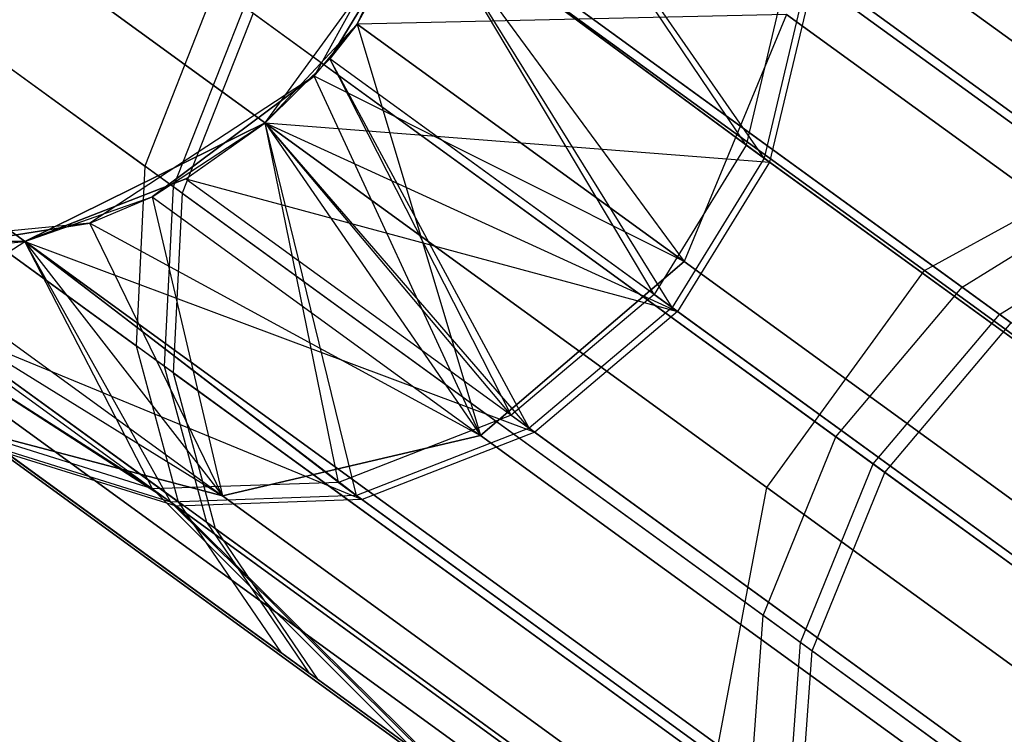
# Model space of a CAD drawing. Extents: x 0.3 to 7.1, y -3.38 to 3.38.
# Tile 174 of 256: x 1.05 to 1.22, y 1.75 to 1.88. Entities that reach past the tile are written whole.
import ezdxf

# ---------------------------------------------------------------- set-up
doc = ezdxf.new("R2010")
doc.units = 0
doc.header["$LTSCALE"] = 2.54
doc.layers.get('0').update_dxf_attribs({"linetype": 'CONTINUOUS'})

# ---------------------------------------------------------------- blocks, each defined once
blk = doc.blocks.new('SINGLES_AVVSTL_STL')
at = {"color": 0}
for p, q in [((1.24987, 1.8594, 18.82238), (1.06698, 1.99228, 18.18148)), ((1.24987, 1.8594, 18.82238), (1.06698, 1.99228, 18.18148)), ((1.06698, 1.99228, 22.50739), (1.24987, 1.8594, 21.86649)), ((1.06698, 1.99228, 22.50739), (1.24987, 1.8594, 21.86649)), ((1.20878, 1.83687, 18.83209), (1.02453, 1.97073, 18.18647)), ((1.20878, 1.83687, 18.83209), (1.02453, 1.97073, 18.18647)), ((1.02453, 1.97073, 22.5024), (1.20878, 1.83687, 21.85677)), ((1.02453, 1.97073, 22.5024), (1.20878, 1.83687, 21.85677)), ((1.17693, 1.85929, 52.5138), (1.1264, 1.93433, 51.88278)), ((1.17693, 1.85929, 52.5138), (1.1264, 1.93433, 51.88278)), ((1.18014, 1.85696, 59.41555), (1.1264, 1.93433, 58.76742)), ((1.18014, 1.85696, 59.41555), (1.1264, 1.93433, 58.76742)), ((1.18064, 1.79815, 18.83209), (0.9964, 1.93201, 18.18647)), ((1.18064, 1.79815, 18.83209), (0.9964, 1.93201, 18.18647)), ((0.9964, 1.93201, 22.5024), (1.18064, 1.79815, 21.85677)), ((0.9964, 1.93201, 22.5024), (1.18064, 1.79815, 21.85677)), ((1.24342, 1.85125, 53.21568), (1.13328, 1.93127, 52.89152)), ((1.24342, 1.85125, 53.21568), (1.13328, 1.93127, 52.89152)), ((1.25009, 1.84641, 60.11702), (1.13835, 1.92759, 59.79373)), ((1.25009, 1.84641, 60.11702), (1.13835, 1.92759, 59.79373)), ((1.13991, 1.92645, 56.53575), (1.25216, 1.8449, 56.2127)), ((1.13991, 1.92645, 56.53575), (1.25216, 1.8449, 56.2127)), ((1.12303, 1.91342, 1.70622), (1.09977, 1.87159, 1.70622)), ((1.12303, 1.91342, 1.70622), (1.09977, 1.87159, 1.70622)), ((1.2155, 1.8339, 53.22177), (1.10486, 1.91428, 52.89613)), ((1.2155, 1.8339, 53.22177), (1.10486, 1.91428, 52.89613)), ((1.10744, 1.88091, 17.50622), (1.12303, 1.91342, 17.50622)), ((1.12303, 1.91342, 1.70622), (1.10744, 1.88091, 17.50622)), ((1.12303, 1.91342, 1.70622), (1.10744, 1.88091, 17.50622)), ((1.10744, 1.88091, 17.50622), (1.12303, 1.91342, 17.50622)), ((0.99009, 1.91324, 52.55548), (1.06954, 1.85551, 52.89401)), ((0.99009, 1.91324, 52.55548), (1.06954, 1.85551, 52.89401)), ((1.07462, 1.85182, 59.79626), (0.99351, 1.91075, 59.45836)), ((1.07462, 1.85182, 59.79626), (0.99351, 1.91075, 59.45836)), ((1.07619, 1.85068, 56.5332), (0.99456, 1.90999, 56.87096)), ((1.07619, 1.85068, 56.5332), (0.99456, 1.90999, 56.87096)), ((1.2222, 1.82903, 60.12318), (1.10995, 1.91058, 59.79841)), ((1.2222, 1.82903, 60.12318), (1.10995, 1.91058, 59.79841)), ((1.11153, 1.90944, 56.53104), (1.22428, 1.82752, 56.2065)), ((1.11153, 1.90944, 56.53104), (1.22428, 1.82752, 56.2065)), ((1.09103, 1.86326, 57.56742), (1.11916, 1.90198, 57.56742)), ((1.09103, 1.86326, 57.56742), (1.11916, 1.90198, 57.56742)), ((1.11916, 1.90198, 51.88278), (1.10256, 1.87472, 51.88278)), ((1.11916, 1.90198, 51.88278), (1.10256, 1.87472, 51.88278)), ((1.10256, 1.87472, 58.76742), (1.11916, 1.90198, 58.76742)), ((1.11916, 1.90198, 57.56742), (1.10256, 1.87472, 58.76742)), ((1.11916, 1.90198, 57.56742), (1.10256, 1.87472, 58.76742)), ((1.10256, 1.87472, 58.76742), (1.11916, 1.90198, 58.76742)), ((1.10744, 1.88091, 23.18265), (1.11916, 1.90198, 51.88278)), ((1.10744, 1.88091, 23.18265), (1.11916, 1.90198, 51.88278)), ((1.10744, 1.88091, 23.18265), (1.11916, 1.90198, 23.18265)), ((1.10744, 1.88091, 23.18265), (1.11916, 1.90198, 23.18265)), ((1.11916, 1.90198, 23.18265), (1.16586, 1.83847, 22.54658)), ((1.11916, 1.90198, 23.18265), (1.16586, 1.83847, 22.54658)), ((1.17693, 1.85929, 52.5138), (1.11916, 1.90198, 51.88278)), ((1.17693, 1.85929, 52.5138), (1.11916, 1.90198, 51.88278)), ((1.16051, 1.83262, 52.51326), (1.11916, 1.90198, 51.88278)), ((1.16051, 1.83262, 52.51326), (1.11916, 1.90198, 51.88278)), ((1.18014, 1.85696, 59.41555), (1.11916, 1.90198, 58.76742)), ((1.18014, 1.85696, 59.41555), (1.11916, 1.90198, 58.76742)), ((1.16371, 1.83029, 59.41499), (1.11916, 1.90198, 58.76742)), ((1.16371, 1.83029, 59.41499), (1.11916, 1.90198, 58.76742)), ((1.11916, 1.90198, 57.56742), (1.18113, 1.85624, 56.91411)), ((1.11916, 1.90198, 57.56742), (1.18113, 1.85624, 56.91411)), ((1.18467, 1.892, 52.51676), (1.17693, 1.85929, 52.5138)), ((1.18467, 1.892, 52.51676), (1.17693, 1.85929, 52.5138)), ((1.18467, 1.892, 52.51676), (1.3636, 1.762, 53.14206)), ((1.18467, 1.892, 52.51676), (1.3636, 1.762, 53.14206)), ((1.18789, 1.88966, 59.41859), (1.18014, 1.85696, 59.41555)), ((1.18789, 1.88966, 59.41859), (1.18014, 1.85696, 59.41555)), ((1.18888, 1.88894, 56.91105), (1.18113, 1.85624, 56.91411)), ((1.18888, 1.88894, 56.91105), (1.18113, 1.85624, 56.91411)), ((1.3699, 1.75742, 60.04247), (1.18789, 1.88966, 59.41859)), ((1.3699, 1.75742, 60.04247), (1.18789, 1.88966, 59.41859)), ((1.18888, 1.88894, 56.91105), (1.37186, 1.756, 56.28752)), ((1.18888, 1.88894, 56.91105), (1.37186, 1.756, 56.28752)), ((1.08219, 1.88767, 52.89709), (1.06954, 1.85551, 52.89401)), ((1.08219, 1.88767, 52.89709), (1.06954, 1.85551, 52.89401)), ((1.19294, 1.8072, 53.22303), (1.08219, 1.88767, 52.89709)), ((1.19294, 1.8072, 53.22303), (1.08219, 1.88767, 52.89709)), ((1.17192, 1.7521, 18.82238), (0.98903, 1.88498, 18.18148)), ((1.17192, 1.7521, 18.82238), (0.98903, 1.88498, 18.18148)), ((0.98903, 1.88498, 22.50739), (1.17192, 1.7521, 21.86649)), ((0.98903, 1.88498, 22.50739), (1.17192, 1.7521, 21.86649)), ((1.08729, 1.88396, 59.79938), (1.07462, 1.85182, 59.79626)), ((1.08729, 1.88396, 59.79938), (1.07462, 1.85182, 59.79626)), ((1.19964, 1.80233, 60.12446), (1.08729, 1.88396, 59.79938)), ((1.19964, 1.80233, 60.12446), (1.08729, 1.88396, 59.79938)), ((1.08886, 1.88282, 56.53007), (1.07619, 1.85068, 56.5332)), ((1.08886, 1.88282, 56.53007), (1.07619, 1.85068, 56.5332)), ((1.08886, 1.88282, 56.53007), (1.20173, 1.80082, 56.20522)), ((1.08886, 1.88282, 56.53007), (1.20173, 1.80082, 56.20522)), ((1.18415, 1.88263, 18.14485), (1.10744, 1.88091, 17.50622)), ((1.18415, 1.88263, 18.14485), (1.10744, 1.88091, 17.50622)), ((1.18415, 1.88263, 18.14485), (1.16586, 1.83847, 18.14229)), ((1.18415, 1.88263, 18.14485), (1.16586, 1.83847, 18.14229)), ((1.18415, 1.88263, 22.54401), (1.16586, 1.83847, 22.54658)), ((1.18415, 1.88263, 22.54401), (1.16586, 1.83847, 22.54658)), ((1.35712, 1.75696, 18.75099), (1.18415, 1.88263, 18.14485)), ((1.35712, 1.75696, 18.75099), (1.18415, 1.88263, 18.14485)), ((1.18415, 1.88263, 22.54401), (1.35712, 1.75696, 21.93788)), ((1.18415, 1.88263, 22.54401), (1.35712, 1.75696, 21.93788)), ((0.98901, 1.88082, 52.55134), (1.06797, 1.82345, 52.88779)), ((0.98901, 1.88082, 52.55134), (1.06797, 1.82345, 52.88779)), ((1.09103, 1.86326, 23.18265), (1.10744, 1.88091, 23.18265)), ((1.09103, 1.86326, 23.18265), (1.10744, 1.88091, 23.18265)), ((1.09977, 1.87159, 17.50622), (1.10744, 1.88091, 17.50622)), ((1.09977, 1.87159, 1.70622), (1.10744, 1.88091, 17.50622)), ((1.09977, 1.87159, 17.50622), (1.10744, 1.88091, 17.50622)), ((1.09977, 1.87159, 1.70622), (1.10744, 1.88091, 17.50622)), ((1.10744, 1.88091, 23.18265), (1.10256, 1.87472, 51.88278)), ((1.10744, 1.88091, 23.18265), (1.10256, 1.87472, 51.88278)), ((1.10744, 1.88091, 17.50622), (1.16586, 1.83847, 18.14229)), ((1.10744, 1.88091, 17.50622), (1.16586, 1.83847, 18.14229)), ((1.16586, 1.83847, 22.54658), (1.10744, 1.88091, 23.18265)), ((1.10744, 1.88091, 23.18265), (1.12951, 1.80743, 22.54401)), ((1.10744, 1.88091, 23.18265), (1.12951, 1.80743, 22.54401)), ((1.16586, 1.83847, 22.54658), (1.10744, 1.88091, 23.18265)), ((1.07302, 1.81978, 59.78992), (0.99241, 1.87835, 59.4541)), ((1.07302, 1.81978, 59.78992), (0.99241, 1.87835, 59.4541)), ((1.07458, 1.81864, 56.53958), (0.99345, 1.87759, 56.87524)), ((1.07458, 1.81864, 56.53958), (0.99345, 1.87759, 56.87524)), ((1.09103, 1.86326, 23.18265), (1.10256, 1.87472, 51.88278)), ((1.10256, 1.87472, 51.88278), (1.09103, 1.86326, 51.88278)), ((1.09103, 1.86326, 23.18265), (1.10256, 1.87472, 51.88278)), ((1.10256, 1.87472, 51.88278), (1.09103, 1.86326, 51.88278)), ((1.09103, 1.86326, 58.76742), (1.10256, 1.87472, 58.76742)), ((1.09103, 1.86326, 57.56742), (1.10256, 1.87472, 58.76742)), ((1.09103, 1.86326, 58.76742), (1.10256, 1.87472, 58.76742)), ((1.09103, 1.86326, 57.56742), (1.10256, 1.87472, 58.76742)), ((1.16051, 1.83262, 52.51326), (1.10256, 1.87472, 51.88278)), ((1.16051, 1.83262, 52.51326), (1.10256, 1.87472, 51.88278)), ((1.13497, 1.81105, 52.51508), (1.10256, 1.87472, 51.88278)), ((1.13497, 1.81105, 52.51508), (1.10256, 1.87472, 51.88278)), ((1.16371, 1.83029, 59.41499), (1.10256, 1.87472, 58.76742)), ((1.16371, 1.83029, 59.41499), (1.10256, 1.87472, 58.76742)), ((1.13818, 1.80871, 59.41686), (1.10256, 1.87472, 58.76742)), ((1.13818, 1.80871, 59.41686), (1.10256, 1.87472, 58.76742)), ((1.09977, 1.87159, 1.70622), (1.05973, 1.84536, 1.70622)), ((1.09977, 1.87159, 1.70622), (1.05973, 1.84536, 1.70622)), ((1.07086, 1.85005, 17.50622), (1.09977, 1.87159, 17.50622)), ((1.09977, 1.87159, 1.70622), (1.07086, 1.85005, 17.50622)), ((1.09977, 1.87159, 1.70622), (1.07086, 1.85005, 17.50622)), ((1.07086, 1.85005, 17.50622), (1.09977, 1.87159, 17.50622)), ((1.16586, 1.83847, 18.14229), (1.09977, 1.87159, 17.50622)), ((1.16586, 1.83847, 18.14229), (1.09977, 1.87159, 17.50622)), ((1.12951, 1.80743, 18.14485), (1.09977, 1.87159, 17.50622)), ((1.12951, 1.80743, 18.14485), (1.09977, 1.87159, 17.50622)), ((1.09977, 1.87159, 1.70622), (1.09977, 1.87159, 17.50622)), ((1.09977, 1.87159, 1.70622), (1.09977, 1.87159, 17.50622)), ((1.04812, 1.84205, 23.18265), (1.09103, 1.86326, 51.88278)), ((1.09103, 1.86326, 51.88278), (1.04812, 1.84205, 51.88278)), ((1.04812, 1.84205, 23.18265), (1.09103, 1.86326, 51.88278)), ((1.09103, 1.86326, 51.88278), (1.04812, 1.84205, 51.88278)), ((1.04812, 1.84205, 58.76742), (1.09103, 1.86326, 58.76742)), ((1.04812, 1.84205, 58.76742), (1.09103, 1.86326, 58.76742)), ((1.07086, 1.85005, 23.18265), (1.09103, 1.86326, 51.88278)), ((1.07086, 1.85005, 23.18265), (1.09103, 1.86326, 51.88278)), ((1.07086, 1.85005, 23.18265), (1.09103, 1.86326, 23.18265)), ((1.07086, 1.85005, 23.18265), (1.09103, 1.86326, 23.18265)), ((1.07686, 1.85327, 57.56742), (1.09103, 1.86326, 58.76742)), ((1.07686, 1.85327, 57.56742), (1.09103, 1.86326, 58.76742)), ((1.07686, 1.85327, 57.56742), (1.09103, 1.86326, 57.56742)), ((1.07686, 1.85327, 57.56742), (1.09103, 1.86326, 57.56742)), ((1.09103, 1.86326, 23.18265), (1.09103, 1.86326, 51.88278)), ((1.09103, 1.86326, 23.18265), (1.09103, 1.86326, 51.88278)), ((1.09103, 1.86326, 23.18265), (1.12951, 1.80743, 22.54401)), ((1.09103, 1.86326, 23.18265), (1.12951, 1.80743, 22.54401)), ((1.13497, 1.81105, 52.51508), (1.09103, 1.86326, 51.88278)), ((1.13497, 1.81105, 52.51508), (1.09103, 1.86326, 51.88278)), ((1.10412, 1.79904, 52.51915), (1.09103, 1.86326, 51.88278)), ((1.10412, 1.79904, 52.51915), (1.09103, 1.86326, 51.88278)), ((1.13818, 1.80871, 59.41686), (1.09103, 1.86326, 58.76742)), ((1.13818, 1.80871, 59.41686), (1.09103, 1.86326, 58.76742)), ((1.10736, 1.79669, 59.42105), (1.09103, 1.86326, 58.76742)), ((1.10736, 1.79669, 59.42105), (1.09103, 1.86326, 58.76742)), ((1.09103, 1.86326, 57.56742), (1.09103, 1.86326, 58.76742)), ((1.09103, 1.86326, 57.56742), (1.09103, 1.86326, 58.76742)), ((1.09103, 1.86326, 57.56742), (1.18113, 1.85624, 56.91411)), ((1.09103, 1.86326, 57.56742), (1.18113, 1.85624, 56.91411)), ((1.09103, 1.86326, 57.56742), (1.1647, 1.82957, 56.91467)), ((1.09103, 1.86326, 57.56742), (1.1647, 1.82957, 56.91467)), ((1.17693, 1.85929, 52.5138), (1.16051, 1.83262, 52.51326)), ((1.17693, 1.85929, 52.5138), (1.16051, 1.83262, 52.51326)), ((1.17693, 1.85929, 52.5138), (1.35503, 1.7299, 53.13619)), ((1.17693, 1.85929, 52.5138), (1.35503, 1.7299, 53.13619)), ((1.20878, 1.83687, 18.83209), (1.24987, 1.8594, 18.82238)), ((1.20878, 1.83687, 18.83209), (1.24987, 1.8594, 18.82238)), ((1.20878, 1.83687, 21.85677), (1.24987, 1.8594, 21.86649)), ((1.20878, 1.83687, 21.85677), (1.24987, 1.8594, 21.86649)), ((1.06954, 1.85551, 52.89401), (1.06797, 1.82345, 52.88779)), ((1.06954, 1.85551, 52.89401), (1.06797, 1.82345, 52.88779)), ((1.17995, 1.77529, 53.21898), (1.06954, 1.85551, 52.89401)), ((1.17995, 1.77529, 53.21898), (1.06954, 1.85551, 52.89401)), ((1.18014, 1.85696, 59.41555), (1.16371, 1.83029, 59.41499)), ((1.18014, 1.85696, 59.41555), (1.16371, 1.83029, 59.41499)), ((1.18113, 1.85624, 56.91411), (1.1647, 1.82957, 56.91467)), ((1.18113, 1.85624, 56.91411), (1.1647, 1.82957, 56.91467)), ((1.3613, 1.72534, 60.03653), (1.18014, 1.85696, 59.41555)), ((1.3613, 1.72534, 60.03653), (1.18014, 1.85696, 59.41555)), ((1.18113, 1.85624, 56.91411), (1.36325, 1.72393, 56.29348)), ((1.18113, 1.85624, 56.91411), (1.36325, 1.72393, 56.29348)), ((0.99719, 1.85246, 52.54603), (1.07552, 1.79555, 52.87981)), ((0.99719, 1.85246, 52.54603), (1.07552, 1.79555, 52.87981)), ((1.04812, 1.84205, 57.56742), (1.07686, 1.85327, 57.56742)), ((1.07686, 1.85327, 57.56742), (1.04812, 1.84205, 58.76742)), ((1.07686, 1.85327, 57.56742), (1.04812, 1.84205, 58.76742)), ((1.04812, 1.84205, 57.56742), (1.07686, 1.85327, 57.56742)), ((1.07462, 1.85182, 59.79626), (1.07302, 1.81978, 59.78992)), ((1.07462, 1.85182, 59.79626), (1.07302, 1.81978, 59.78992)), ((1.18664, 1.77044, 60.12035), (1.07462, 1.85182, 59.79626)), ((1.18664, 1.77044, 60.12035), (1.07462, 1.85182, 59.79626)), ((1.07686, 1.85327, 57.56742), (1.1647, 1.82957, 56.91467)), ((1.07686, 1.85327, 57.56742), (1.1647, 1.82957, 56.91467)), ((1.07686, 1.85327, 57.56742), (1.13918, 1.80799, 56.91279)), ((1.07686, 1.85327, 57.56742), (1.13918, 1.80799, 56.91279)), ((1.04812, 1.84205, 23.18265), (1.07086, 1.85005, 23.18265)), ((1.04812, 1.84205, 23.18265), (1.07086, 1.85005, 23.18265)), ((1.05973, 1.84536, 17.50622), (1.07086, 1.85005, 17.50622)), ((1.05973, 1.84536, 1.70622), (1.07086, 1.85005, 17.50622)), ((1.05973, 1.84536, 17.50622), (1.07086, 1.85005, 17.50622)), ((1.05973, 1.84536, 1.70622), (1.07086, 1.85005, 17.50622)), ((1.07086, 1.85005, 17.50622), (1.12951, 1.80743, 18.14485)), ((1.07086, 1.85005, 17.50622), (1.12951, 1.80743, 18.14485)), ((1.07086, 1.85005, 23.18265), (1.12951, 1.80743, 22.54401)), ((1.07086, 1.85005, 23.18265), (1.12951, 1.80743, 22.54401)), ((1.07086, 1.85005, 23.18265), (1.08343, 1.79663, 22.5369)), ((1.07086, 1.85005, 23.18265), (1.08343, 1.79663, 22.5369)), ((1.07619, 1.85068, 56.5332), (1.07458, 1.81864, 56.53958)), ((1.07619, 1.85068, 56.5332), (1.07458, 1.81864, 56.53958)), ((1.07619, 1.85068, 56.5332), (1.18871, 1.76893, 56.20934)), ((1.07619, 1.85068, 56.5332), (1.18871, 1.76893, 56.20934)), ((1.2155, 1.8339, 53.22177), (1.24342, 1.85125, 53.21568)), ((1.2155, 1.8339, 53.22177), (1.24342, 1.85125, 53.21568)), ((1.08054, 1.79191, 59.78181), (1.00056, 1.85001, 59.44865)), ((1.08054, 1.79191, 59.78181), (1.00056, 1.85001, 59.44865)), ((1.08208, 1.79078, 56.54774), (1.0016, 1.84925, 56.88074)), ((1.08208, 1.79078, 56.54774), (1.0016, 1.84925, 56.88074)), ((1.05973, 1.84536, 1.70622), (1.01209, 1.84074, 1.70622)), ((1.05973, 1.84536, 1.70622), (1.01209, 1.84074, 1.70622)), ((1.02413, 1.83972, 17.50622), (1.05973, 1.84536, 17.50622)), ((1.05973, 1.84536, 1.70622), (1.02413, 1.83972, 17.50622)), ((1.05973, 1.84536, 1.70622), (1.02413, 1.83972, 17.50622)), ((1.02413, 1.83972, 17.50622), (1.05973, 1.84536, 17.50622)), ((1.08343, 1.79663, 18.15197), (1.05973, 1.84536, 17.50622)), ((1.05973, 1.84536, 17.50622), (1.12951, 1.80743, 18.14485)), ((1.05973, 1.84536, 17.50622), (1.12951, 1.80743, 18.14485)), ((1.08343, 1.79663, 18.15197), (1.05973, 1.84536, 17.50622)), ((1.05973, 1.84536, 1.70622), (1.05973, 1.84536, 17.50622)), ((1.05973, 1.84536, 1.70622), (1.05973, 1.84536, 17.50622)), ((1.2222, 1.82903, 60.12318), (1.25009, 1.84641, 60.11702)), ((1.2222, 1.82903, 60.12318), (1.25009, 1.84641, 60.11702)), ((1.00027, 1.8432, 23.18265), (1.04812, 1.84205, 51.88278)), ((1.04812, 1.84205, 51.88278), (1.00027, 1.8432, 51.88278)), ((1.00027, 1.8432, 23.18265), (1.04812, 1.84205, 51.88278)), ((1.07089, 1.79788, 52.52513), (1.00027, 1.8432, 51.88278)), ((1.04812, 1.84205, 51.88278), (1.00027, 1.8432, 51.88278)), ((1.07089, 1.79788, 52.52513), (1.00027, 1.8432, 51.88278)), ((1.07416, 1.79551, 59.42719), (1.00027, 1.8432, 58.76742)), ((1.00027, 1.8432, 58.76742), (1.04812, 1.84205, 58.76742)), ((1.07416, 1.79551, 59.42719), (1.00027, 1.8432, 58.76742)), ((1.00027, 1.8432, 57.56742), (1.04812, 1.84205, 57.56742)), ((1.00027, 1.8432, 58.76742), (1.04812, 1.84205, 58.76742)), ((1.00027, 1.8432, 57.56742), (1.04812, 1.84205, 57.56742)), ((1.02413, 1.83972, 23.18265), (1.04812, 1.84205, 51.88278)), ((1.02413, 1.83972, 23.18265), (1.04812, 1.84205, 51.88278)), ((1.02413, 1.83972, 23.18265), (1.04812, 1.84205, 23.18265)), ((1.02413, 1.83972, 23.18265), (1.04812, 1.84205, 23.18265)), ((1.02785, 1.82915, 57.23264), (1.04812, 1.84205, 57.56742)), ((1.02785, 1.82915, 57.23264), (1.04812, 1.84205, 57.56742)), ((1.04812, 1.84205, 23.18265), (1.04812, 1.84205, 51.88278)), ((1.04812, 1.84205, 23.18265), (1.04812, 1.84205, 51.88278)), ((1.04812, 1.84205, 23.18265), (1.08343, 1.79663, 22.5369)), ((1.04812, 1.84205, 23.18265), (1.08343, 1.79663, 22.5369)), ((1.10412, 1.79904, 52.51915), (1.04812, 1.84205, 51.88278)), ((1.10412, 1.79904, 52.51915), (1.04812, 1.84205, 51.88278)), ((1.07089, 1.79788, 52.52513), (1.04812, 1.84205, 51.88278)), ((1.07089, 1.79788, 52.52513), (1.04812, 1.84205, 51.88278)), ((1.10736, 1.79669, 59.42105), (1.04812, 1.84205, 58.76742)), ((1.10736, 1.79669, 59.42105), (1.04812, 1.84205, 58.76742)), ((1.07416, 1.79551, 59.42719), (1.04812, 1.84205, 58.76742)), ((1.07416, 1.79551, 59.42719), (1.04812, 1.84205, 58.76742)), ((1.04812, 1.84205, 57.56742), (1.04812, 1.84205, 58.76742)), ((1.04812, 1.84205, 57.56742), (1.04812, 1.84205, 58.76742)), ((1.04812, 1.84205, 57.56742), (1.13918, 1.80799, 56.91279)), ((1.04812, 1.84205, 57.56742), (1.13918, 1.80799, 56.91279)), ((1.04812, 1.84205, 57.56742), (1.10835, 1.79596, 56.90856)), ((1.04812, 1.84205, 57.56742), (1.10835, 1.79596, 56.90856)), ((1.1846, 1.70928, 18.80517), (1.0041, 1.84042, 18.17265)), ((1.1846, 1.70928, 18.80517), (1.0041, 1.84042, 18.17265)), ((1.0041, 1.84042, 22.51622), (1.1846, 1.70928, 21.8837)), ((1.0041, 1.84042, 22.51622), (1.1846, 1.70928, 21.8837)), ((1.01209, 1.84074, 17.50622), (1.08343, 1.79663, 18.15197)), ((1.01209, 1.84074, 17.50622), (1.08343, 1.79663, 18.15197)), ((1.02413, 1.83972, 17.50622), (1.08343, 1.79663, 18.15197)), ((1.02413, 1.83972, 17.50622), (1.08343, 1.79663, 18.15197)), ((1.02413, 1.83972, 23.18265), (1.08343, 1.79663, 22.5369)), ((1.02413, 1.83972, 23.18265), (1.08343, 1.79663, 22.5369)), ((1.16586, 1.83847, 18.14229), (1.12951, 1.80743, 18.14485)), ((1.16586, 1.83847, 18.14229), (1.12951, 1.80743, 18.14485)), ((1.12951, 1.80743, 22.54401), (1.16586, 1.83847, 22.54658)), ((1.12951, 1.80743, 22.54401), (1.16586, 1.83847, 22.54658)), ((1.16586, 1.83847, 18.14229), (1.33814, 1.7133, 18.74598)), ((1.16586, 1.83847, 18.14229), (1.33814, 1.7133, 18.74598)), ((1.33814, 1.7133, 21.94289), (1.16586, 1.83847, 22.54658)), ((1.33814, 1.7133, 21.94289), (1.16586, 1.83847, 22.54658)), ((1.18064, 1.79815, 18.83209), (1.20878, 1.83687, 18.83209)), ((1.18064, 1.79815, 18.83209), (1.20878, 1.83687, 18.83209)), ((1.18064, 1.79815, 21.85677), (1.20878, 1.83687, 21.85677)), ((1.18064, 1.79815, 21.85677), (1.20878, 1.83687, 21.85677)), ((1.50541, 1.62135, 19.41024), (1.20878, 1.83687, 18.83209)), ((1.50541, 1.62135, 19.41024), (1.20878, 1.83687, 18.83209)), ((1.20878, 1.83687, 21.85677), (1.50541, 1.62135, 21.27863)), ((1.20878, 1.83687, 21.85677), (1.50541, 1.62135, 21.27863)), ((1.16051, 1.83262, 52.51326), (1.13497, 1.81105, 52.51508)), ((1.16051, 1.83262, 52.51326), (1.13497, 1.81105, 52.51508)), ((1.16051, 1.83262, 52.51326), (1.33845, 1.70333, 53.13511)), ((1.16051, 1.83262, 52.51326), (1.33845, 1.70333, 53.13511)), ((1.19294, 1.8072, 53.22303), (1.2155, 1.8339, 53.22177)), ((1.19294, 1.8072, 53.22303), (1.2155, 1.8339, 53.22177)), ((1.50948, 1.62031, 53.79094), (1.2155, 1.8339, 53.22177)), ((1.50948, 1.62031, 53.79094), (1.2155, 1.8339, 53.22177)), ((1.02785, 1.82915, 57.23264), (1.10835, 1.79596, 56.90856)), ((1.02785, 1.82915, 57.23264), (1.10835, 1.79596, 56.90856)), ((1.02785, 1.82915, 57.23264), (1.07517, 1.79478, 56.90238)), ((1.02785, 1.82915, 57.23264), (1.07517, 1.79478, 56.90238)), ((1.16371, 1.83029, 59.41499), (1.13818, 1.80871, 59.41686)), ((1.16371, 1.83029, 59.41499), (1.13818, 1.80871, 59.41686)), ((1.1647, 1.82957, 56.91467), (1.13918, 1.80799, 56.91279)), ((1.1647, 1.82957, 56.91467), (1.13918, 1.80799, 56.91279)), ((1.34472, 1.69878, 60.03543), (1.16371, 1.83029, 59.41499)), ((1.34472, 1.69878, 60.03543), (1.16371, 1.83029, 59.41499)), ((1.1647, 1.82957, 56.91467), (1.34666, 1.69737, 56.29459)), ((1.1647, 1.82957, 56.91467), (1.34666, 1.69737, 56.29459)), ((1.19964, 1.80233, 60.12446), (1.2222, 1.82903, 60.12318)), ((1.19964, 1.80233, 60.12446), (1.2222, 1.82903, 60.12318)), ((1.52062, 1.61221, 60.69249), (1.2222, 1.82903, 60.12318)), ((1.52062, 1.61221, 60.69249), (1.2222, 1.82903, 60.12318)), ((1.20173, 1.80082, 56.20522), (1.22428, 1.82752, 56.2065)), ((1.20173, 1.80082, 56.20522), (1.22428, 1.82752, 56.2065)), ((1.0164, 1.8249, 52.53879), (1.09388, 1.76861, 52.86893)), ((1.0164, 1.8249, 52.53879), (1.09388, 1.76861, 52.86893)), ((1.09884, 1.76501, 59.77075), (1.01973, 1.82248, 59.44122)), ((1.09884, 1.76501, 59.77075), (1.01973, 1.82248, 59.44122)), ((1.1777, 1.74372, 53.21075), (1.06797, 1.82345, 52.88779)), ((1.06797, 1.82345, 52.88779), (1.07552, 1.79555, 52.87981)), ((1.1777, 1.74372, 53.21075), (1.06797, 1.82345, 52.88779)), ((1.06797, 1.82345, 52.88779), (1.07552, 1.79555, 52.87981)), ((1.10037, 1.7639, 56.55886), (1.02076, 1.82173, 56.88823)), ((1.10037, 1.7639, 56.55886), (1.02076, 1.82173, 56.88823)), ((1.18434, 1.7389, 60.11202), (1.07302, 1.81978, 59.78992)), ((1.07302, 1.81978, 59.78992), (1.08054, 1.79191, 59.78181)), ((1.18434, 1.7389, 60.11202), (1.07302, 1.81978, 59.78992)), ((1.07302, 1.81978, 59.78992), (1.08054, 1.79191, 59.78181)), ((1.07458, 1.81864, 56.53958), (1.08208, 1.79078, 56.54774)), ((1.07458, 1.81864, 56.53958), (1.08208, 1.79078, 56.54774)), ((1.07458, 1.81864, 56.53958), (1.18641, 1.7374, 56.21771)), ((1.07458, 1.81864, 56.53958), (1.18641, 1.7374, 56.21771)), ((1.13497, 1.81105, 52.51508), (1.10412, 1.79904, 52.51915)), ((1.13497, 1.81105, 52.51508), (1.10412, 1.79904, 52.51915)), ((1.13497, 1.81105, 52.51508), (1.31343, 1.68139, 53.13872)), ((1.13497, 1.81105, 52.51508), (1.31343, 1.68139, 53.13872)), ((1.08343, 1.79663, 18.15197), (1.03817, 1.80854, 18.162)), ((1.21579, 1.67949, 18.78441), (1.03817, 1.80854, 18.162)), ((1.08343, 1.79663, 18.15197), (1.03817, 1.80854, 18.162)), ((1.21579, 1.67949, 18.78441), (1.03817, 1.80854, 18.162)), ((1.03817, 1.80854, 22.52687), (1.08343, 1.79663, 22.5369)), ((1.03817, 1.80854, 22.52687), (1.08343, 1.79663, 22.5369)), ((1.03817, 1.80854, 22.52687), (1.21579, 1.67949, 21.90446)), ((1.03817, 1.80854, 22.52687), (1.21579, 1.67949, 21.90446)), ((1.13818, 1.80871, 59.41686), (1.10736, 1.79669, 59.42105)), ((1.13818, 1.80871, 59.41686), (1.10736, 1.79669, 59.42105)), ((1.13918, 1.80799, 56.91279), (1.10835, 1.79596, 56.90856)), ((1.13918, 1.80799, 56.91279), (1.10835, 1.79596, 56.90856)), ((1.31971, 1.67683, 60.03909), (1.13818, 1.80871, 59.41686)), ((1.31971, 1.67683, 60.03909), (1.13818, 1.80871, 59.41686)), ((1.13918, 1.80799, 56.91279), (1.32166, 1.67541, 56.29091)), ((1.13918, 1.80799, 56.91279), (1.32166, 1.67541, 56.29091)), ((1.07089, 1.79788, 52.52513), (1.04047, 1.80741, 52.53201)), ((1.04047, 1.80741, 52.53201), (1.11715, 1.7517, 52.85874)), ((1.07089, 1.79788, 52.52513), (1.04047, 1.80741, 52.53201)), ((1.04047, 1.80741, 52.53201), (1.11715, 1.7517, 52.85874)), ((1.12951, 1.80743, 18.14485), (1.08343, 1.79663, 18.15197)), ((1.12951, 1.80743, 18.14485), (1.08343, 1.79663, 18.15197)), ((1.08343, 1.79663, 22.5369), (1.12951, 1.80743, 22.54401)), ((1.08343, 1.79663, 22.5369), (1.12951, 1.80743, 22.54401)), ((1.30249, 1.68176, 18.75099), (1.12951, 1.80743, 18.14485)), ((1.30249, 1.68176, 18.75099), (1.12951, 1.80743, 18.14485)), ((1.12951, 1.80743, 22.54401), (1.30249, 1.68176, 21.93788)), ((1.12951, 1.80743, 22.54401), (1.30249, 1.68176, 21.93788)), ((1.17995, 1.77529, 53.21898), (1.19294, 1.8072, 53.22303)), ((1.17995, 1.77529, 53.21898), (1.19294, 1.8072, 53.22303)), ((1.4872, 1.59342, 53.79274), (1.19294, 1.8072, 53.22303)), ((1.4872, 1.59342, 53.79274), (1.19294, 1.8072, 53.22303)), ((1.07416, 1.79551, 59.42719), (1.04377, 1.80502, 59.43426)), ((1.12205, 1.74814, 59.76038), (1.04377, 1.80502, 59.43426)), ((1.07416, 1.79551, 59.42719), (1.04377, 1.80502, 59.43426)), ((1.12205, 1.74814, 59.76038), (1.04377, 1.80502, 59.43426)), ((1.12357, 1.74704, 56.56928), (1.04479, 1.80428, 56.89525)), ((1.07517, 1.79478, 56.90238), (1.04479, 1.80428, 56.89525)), ((1.07517, 1.79478, 56.90238), (1.04479, 1.80428, 56.89525)), ((1.12357, 1.74704, 56.56928), (1.04479, 1.80428, 56.89525)), ((1.18664, 1.77044, 60.12035), (1.19964, 1.80233, 60.12446)), ((1.18664, 1.77044, 60.12035), (1.19964, 1.80233, 60.12446)), ((1.18871, 1.76893, 56.20934), (1.20173, 1.80082, 56.20522)), ((1.18871, 1.76893, 56.20934), (1.20173, 1.80082, 56.20522)), ((1.49835, 1.58531, 60.69431), (1.19964, 1.80233, 60.12446)), ((1.49835, 1.58531, 60.69431), (1.19964, 1.80233, 60.12446)), ((1.20173, 1.80082, 56.20522), (1.4738, 1.60315, 55.6781)), ((1.20173, 1.80082, 56.20522), (1.4738, 1.60315, 55.6781)), ((1.10412, 1.79904, 52.51915), (1.07089, 1.79788, 52.52513)), ((1.10412, 1.79904, 52.51915), (1.07089, 1.79788, 52.52513)), ((1.10412, 1.79904, 52.51915), (1.28373, 1.66854, 53.14683)), ((1.10412, 1.79904, 52.51915), (1.28373, 1.66854, 53.14683)), ((1.07089, 1.79788, 52.52513), (1.11715, 1.7517, 52.85874)), ((1.07089, 1.79788, 52.52513), (1.11715, 1.7517, 52.85874)), ((1.07089, 1.79788, 52.52513), (1.25219, 1.66616, 53.15869)), ((1.07089, 1.79788, 52.52513), (1.25219, 1.66616, 53.15869)), ((1.17192, 1.7521, 18.82238), (1.18064, 1.79815, 18.83209)), ((1.17192, 1.7521, 18.82238), (1.18064, 1.79815, 18.83209)), ((1.17192, 1.7521, 21.86649), (1.18064, 1.79815, 21.85677)), ((1.17192, 1.7521, 21.86649), (1.18064, 1.79815, 21.85677)), ((1.47728, 1.58263, 19.41024), (1.18064, 1.79815, 18.83209)), ((1.47728, 1.58263, 19.41024), (1.18064, 1.79815, 18.83209)), ((1.18064, 1.79815, 21.85677), (1.47728, 1.58263, 21.27863)), ((1.18064, 1.79815, 21.85677), (1.47728, 1.58263, 21.27863)), ((1.10736, 1.79669, 59.42105), (1.07416, 1.79551, 59.42719)), ((1.10736, 1.79669, 59.42105), (1.07416, 1.79551, 59.42719)), ((1.25857, 1.66153, 60.05931), (1.07416, 1.79551, 59.42719)), ((1.25857, 1.66153, 60.05931), (1.07416, 1.79551, 59.42719)), ((1.12205, 1.74814, 59.76038), (1.07416, 1.79551, 59.42719)), ((1.12205, 1.74814, 59.76038), (1.07416, 1.79551, 59.42719)), ((1.10835, 1.79596, 56.90856), (1.07517, 1.79478, 56.90238)), ((1.10835, 1.79596, 56.90856), (1.07517, 1.79478, 56.90238)), ((1.18439, 1.71645, 53.2002), (1.07552, 1.79555, 52.87981)), ((1.07552, 1.79555, 52.87981), (1.09388, 1.76861, 52.86893)), ((1.18439, 1.71645, 53.2002), (1.07552, 1.79555, 52.87981)), ((1.07552, 1.79555, 52.87981), (1.09388, 1.76861, 52.86893)), ((1.25833, 1.66956, 18.76485), (1.08343, 1.79663, 18.15197)), ((1.25833, 1.66956, 18.76485), (1.08343, 1.79663, 18.15197)), ((1.08343, 1.79663, 22.5369), (1.25833, 1.66956, 21.92401)), ((1.08343, 1.79663, 22.5369), (1.25833, 1.66956, 21.92401)), ((1.29006, 1.66395, 60.0473), (1.10736, 1.79669, 59.42105)), ((1.29006, 1.66395, 60.0473), (1.10736, 1.79669, 59.42105)), ((1.10835, 1.79596, 56.90856), (1.29202, 1.66252, 56.28268)), ((1.10835, 1.79596, 56.90856), (1.29202, 1.66252, 56.28268)), ((1.12357, 1.74704, 56.56928), (1.07517, 1.79478, 56.90238)), ((1.07517, 1.79478, 56.90238), (1.26056, 1.66009, 56.27062)), ((1.07517, 1.79478, 56.90238), (1.26056, 1.66009, 56.27062)), ((1.12357, 1.74704, 56.56928), (1.07517, 1.79478, 56.90238)), ((1.19098, 1.71166, 60.10134), (1.08054, 1.79191, 59.78181)), ((1.08054, 1.79191, 59.78181), (1.09884, 1.76501, 59.77075)), ((1.19098, 1.71166, 60.10134), (1.08054, 1.79191, 59.78181)), ((1.08054, 1.79191, 59.78181), (1.09884, 1.76501, 59.77075)), ((1.08208, 1.79078, 56.54774), (1.10037, 1.7639, 56.55886)), ((1.08208, 1.79078, 56.54774), (1.10037, 1.7639, 56.55886)), ((1.08208, 1.79078, 56.54774), (1.19302, 1.71018, 56.22842)), ((1.08208, 1.79078, 56.54774), (1.19302, 1.71018, 56.22842)), ((1.1777, 1.74372, 53.21075), (1.17995, 1.77529, 53.21898)), ((1.1777, 1.74372, 53.21075), (1.17995, 1.77529, 53.21898)), ((1.47332, 1.56215, 53.78696), (1.17995, 1.77529, 53.21898)), ((1.47332, 1.56215, 53.78696), (1.17995, 1.77529, 53.21898)), ((1.18434, 1.7389, 60.11202), (1.18664, 1.77044, 60.12035)), ((1.18434, 1.7389, 60.11202), (1.18664, 1.77044, 60.12035)), ((1.48444, 1.55407, 60.68847), (1.18664, 1.77044, 60.12035)), ((1.48444, 1.55407, 60.68847), (1.18664, 1.77044, 60.12035)), ((1.20155, 1.69038, 53.18583), (1.09388, 1.76861, 52.86893)), ((1.20155, 1.69038, 53.18583), (1.09388, 1.76861, 52.86893)), ((1.18641, 1.7374, 56.21771), (1.18871, 1.76893, 56.20934)), ((1.18641, 1.7374, 56.21771), (1.18871, 1.76893, 56.20934)), ((1.18871, 1.76893, 56.20934), (1.45997, 1.57185, 55.68382)), ((1.18871, 1.76893, 56.20934), (1.45997, 1.57185, 55.68382)), ((1.20807, 1.68564, 60.0868), (1.09884, 1.76501, 59.77075)), ((1.20807, 1.68564, 60.0868), (1.09884, 1.76501, 59.77075)), ((1.10037, 1.7639, 56.55886), (1.2101, 1.68417, 56.24303)), ((1.10037, 1.7639, 56.55886), (1.2101, 1.68417, 56.24303))]:
    blk.add_line(p, q, dxfattribs=at)

msp = doc.modelspace()

# ---------------------------------------------------------------- block references
at = {"color": 0}
msp.add_blockref('SINGLES_AVVSTL_STL', (0, 0), dxfattribs=at)

doc.saveas('drawing.dxf')
